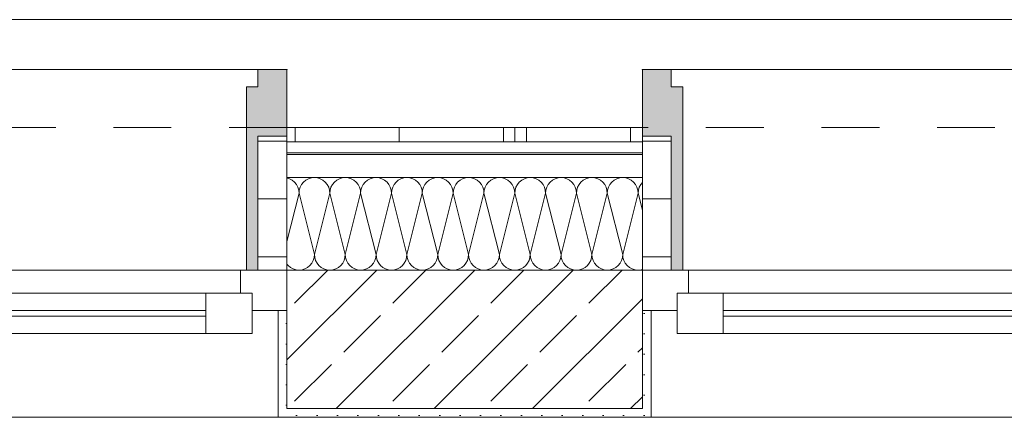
# Model space of a CAD drawing. Header units: metres. Extents: x -79 to 740, y -195 to 69.
# Tile 108 of 200: x 15.943 to 17.647, y 24.622 to 25.31. Entities that reach past the tile are written whole.
import ezdxf

# ---------------------------------------------------------------- set-up
doc = ezdxf.new("R2010")
doc.units = ezdxf.units.M
doc.header["$MEASUREMENT"] = 0
doc.linetypes.add('Strichlinie eng', pattern=[0.115, 0.075, -0.04])
doc.layers.add('70 Entwässerung_Regenwasser', color=7, linetype='Continuous')
doc.layers.add('Neubau_10 Wand außen', color=7, linetype='Continuous')
pattern_1 = [(45, (0, 0), (-0.01767767, 0.01767767), [0, -0.025])]
pattern_2 = [(0, (0, 0), (0, 0.1), [])]

# ---------------------------------------------------------------- blocks, each defined once
blk = doc.blocks.new('*X136')
at = {"layer": 'Neubau_10 Wand außen', "color": 8, "linetype": 'Continuous', "lineweight": 9}
for p, q in [((16.4102, 25.0349), (16.4057, 25.0362)), ((16.4148, 25.0324), (16.4102, 25.0349)), ((16.4189, 25.0291), (16.4148, 25.0324)), ((16.4222, 25.025), (16.4189, 25.0291)), ((16.4246, 25.0204), (16.4222, 25.025)), ((16.4312, 25.025), (16.4287, 25.0204)), ((16.4345, 25.0291), (16.4312, 25.025)), ((16.4385, 25.0324), (16.4345, 25.0291)), ((16.4431, 25.0349), (16.4385, 25.0324)), ((16.4481, 25.0364), (16.4431, 25.0349)), ((16.4533, 25.0369), (16.4481, 25.0364)), ((16.4585, 25.0364), (16.4533, 25.0369)), ((16.4635, 25.0349), (16.4585, 25.0364)), ((16.4681, 25.0324), (16.4635, 25.0349)), ((16.4722, 25.0291), (16.4681, 25.0324)), ((16.4755, 25.025), (16.4722, 25.0291)), ((16.478, 25.0204), (16.4755, 25.025)), ((16.4845, 25.025), (16.482, 25.0204)), ((16.4878, 25.0291), (16.4845, 25.025)), ((16.4919, 25.0324), (16.4878, 25.0291)), ((16.4965, 25.0349), (16.4919, 25.0324)), ((16.5015, 25.0364), (16.4965, 25.0349)), ((16.5067, 25.0369), (16.5015, 25.0364)), ((16.5119, 25.0364), (16.5067, 25.0369)), ((16.5169, 25.0349), (16.5119, 25.0364)), ((16.5215, 25.0324), (16.5169, 25.0349)), ((16.5255, 25.0291), (16.5215, 25.0324)), ((16.5288, 25.025), (16.5255, 25.0291)), ((16.5313, 25.0204), (16.5288, 25.025)), ((16.5378, 25.025), (16.5354, 25.0204)), ((16.5411, 25.0291), (16.5378, 25.025)), ((16.5452, 25.0324), (16.5411, 25.0291)), ((16.5498, 25.0349), (16.5452, 25.0324)), ((16.5548, 25.0364), (16.5498, 25.0349)), ((16.56, 25.0369), (16.5548, 25.0364)), ((16.5652, 25.0364), (16.56, 25.0369)), ((16.5702, 25.0349), (16.5652, 25.0364)), ((16.5748, 25.0324), (16.5702, 25.0349)), ((16.5789, 25.0291), (16.5748, 25.0324)), ((16.5822, 25.025), (16.5789, 25.0291)), ((16.5846, 25.0204), (16.5822, 25.025)), ((16.5912, 25.025), (16.5887, 25.0204)), ((16.5945, 25.0291), (16.5912, 25.025)), ((16.5985, 25.0324), (16.5945, 25.0291)), ((16.6031, 25.0349), (16.5985, 25.0324)), ((16.6081, 25.0364), (16.6031, 25.0349)), ((16.6133, 25.0369), (16.6081, 25.0364)), ((16.6185, 25.0364), (16.6133, 25.0369)), ((16.6235, 25.0349), (16.6185, 25.0364)), ((16.6281, 25.0324), (16.6235, 25.0349)), ((16.6322, 25.0291), (16.6281, 25.0324)), ((16.6355, 25.025), (16.6322, 25.0291)), ((16.638, 25.0204), (16.6355, 25.025)), ((16.6445, 25.025), (16.642, 25.0204)), ((16.6478, 25.0291), (16.6445, 25.025)), ((16.6519, 25.0324), (16.6478, 25.0291)), ((16.6565, 25.0349), (16.6519, 25.0324)), ((16.6615, 25.0364), (16.6565, 25.0349)), ((16.6667, 25.0369), (16.6615, 25.0364)), ((16.6719, 25.0364), (16.6667, 25.0369)), ((16.6769, 25.0349), (16.6719, 25.0364)), ((16.6815, 25.0324), (16.6769, 25.0349)), ((16.6855, 25.0291), (16.6815, 25.0324)), ((16.6888, 25.025), (16.6855, 25.0291)), ((16.6913, 25.0204), (16.6888, 25.025)), ((16.6978, 25.025), (16.6954, 25.0204)), ((16.7011, 25.0291), (16.6978, 25.025)), ((16.7052, 25.0324), (16.7011, 25.0291)), ((16.7098, 25.0349), (16.7052, 25.0324)), ((16.7148, 25.0364), (16.7098, 25.0349)), ((16.72, 25.0369), (16.7148, 25.0364)), ((16.7252, 25.0364), (16.72, 25.0369)), ((16.7302, 25.0349), (16.7252, 25.0364)), ((16.7348, 25.0324), (16.7302, 25.0349)), ((16.7389, 25.0291), (16.7348, 25.0324)), ((16.7422, 25.025), (16.7389, 25.0291)), ((16.7446, 25.0204), (16.7422, 25.025)), ((16.7512, 25.025), (16.7487, 25.0204)), ((16.7545, 25.0291), (16.7512, 25.025)), ((16.7585, 25.0324), (16.7545, 25.0291)), ((16.7631, 25.0349), (16.7585, 25.0324)), ((16.7681, 25.0364), (16.7631, 25.0349)), ((16.7733, 25.0369), (16.7681, 25.0364)), ((16.7785, 25.0364), (16.7733, 25.0369)), ((16.7835, 25.0349), (16.7785, 25.0364)), ((16.7881, 25.0324), (16.7835, 25.0349)), ((16.7922, 25.0291), (16.7881, 25.0324)), ((16.7955, 25.025), (16.7922, 25.0291)), ((16.798, 25.0204), (16.7955, 25.025)), ((16.8045, 25.025), (16.802, 25.0204)), ((16.8078, 25.0291), (16.8045, 25.025)), ((16.8119, 25.0324), (16.8078, 25.0291)), ((16.8165, 25.0349), (16.8119, 25.0324)), ((16.8215, 25.0364), (16.8165, 25.0349)), ((16.8267, 25.0369), (16.8215, 25.0364)), ((16.8319, 25.0364), (16.8267, 25.0369)), ((16.8369, 25.0349), (16.8319, 25.0364)), ((16.8415, 25.0324), (16.8369, 25.0349)), ((16.8455, 25.0291), (16.8415, 25.0324)), ((16.8488, 25.025), (16.8455, 25.0291)), ((16.8513, 25.0204), (16.8488, 25.025)), ((16.8578, 25.025), (16.8554, 25.0204)), ((16.8611, 25.0291), (16.8578, 25.025)), ((16.8652, 25.0324), (16.8611, 25.0291)), ((16.8698, 25.0349), (16.8652, 25.0324)), ((16.8748, 25.0364), (16.8698, 25.0349)), ((16.88, 25.0369), (16.8748, 25.0364)), ((16.8852, 25.0364), (16.88, 25.0369)), ((16.8902, 25.0349), (16.8852, 25.0364)), ((16.8948, 25.0324), (16.8902, 25.0349)), ((16.8989, 25.0291), (16.8948, 25.0324)), ((16.9022, 25.025), (16.8989, 25.0291)), ((16.9046, 25.0204), (16.9022, 25.025)), ((16.9112, 25.025), (16.9087, 25.0204)), ((16.9145, 25.0291), (16.9112, 25.025)), ((16.9185, 25.0324), (16.9145, 25.0291)), ((16.9231, 25.0349), (16.9185, 25.0324)), ((16.9281, 25.0364), (16.9231, 25.0349)), ((16.9333, 25.0369), (16.9281, 25.0364)), ((16.9385, 25.0364), (16.9333, 25.0369)), ((16.9435, 25.0349), (16.9385, 25.0364)), ((16.9481, 25.0324), (16.9435, 25.0349)), ((16.9522, 25.0291), (16.9481, 25.0324)), ((16.9555, 25.025), (16.9522, 25.0291)), ((16.958, 25.0204), (16.9555, 25.025)), ((16.9645, 25.025), (16.962, 25.0204)), ((16.9678, 25.0291), (16.9645, 25.025)), ((16.9719, 25.0324), (16.9678, 25.0291)), ((16.9765, 25.0349), (16.9719, 25.0324)), ((16.9815, 25.0364), (16.9765, 25.0349)), ((16.9867, 25.0369), (16.9815, 25.0364)), ((16.9919, 25.0364), (16.9867, 25.0369)), ((16.9969, 25.0349), (16.9919, 25.0364)), ((17.0015, 25.0324), (16.9969, 25.0349)), ((17.0055, 25.0291), (17.0015, 25.0324)), ((17.0088, 25.025), (17.0055, 25.0291)), ((17.0113, 25.0204), (17.0088, 25.025)), ((17.0178, 25.025), (17.0154, 25.0204)), ((17.0207, 25.0285), (17.0178, 25.025)), ((16.4267, 25.0102), (16.4057, 24.9264)), ((16.4262, 25.0154), (16.4246, 25.0204)), ((16.4267, 25.0102), (16.4262, 25.0154)), ((16.4272, 25.0154), (16.4267, 25.0102)), ((16.4267, 25.0102), (16.4533, 24.9036)), ((16.4287, 25.0204), (16.4272, 25.0154)), ((16.48, 25.0102), (16.4533, 24.9036)), ((16.4795, 25.0154), (16.478, 25.0204)), ((16.48, 25.0102), (16.4795, 25.0154)), ((16.4805, 25.0154), (16.48, 25.0102)), ((16.48, 25.0102), (16.5067, 24.9036)), ((16.482, 25.0204), (16.4805, 25.0154)), ((16.5333, 25.0102), (16.5067, 24.9036)), ((16.5328, 25.0154), (16.5313, 25.0204)), ((16.5333, 25.0102), (16.5328, 25.0154)), ((16.5338, 25.0154), (16.5333, 25.0102)), ((16.5333, 25.0102), (16.56, 24.9036)), ((16.5354, 25.0204), (16.5338, 25.0154)), ((16.5867, 25.0102), (16.56, 24.9036)), ((16.5862, 25.0154), (16.5846, 25.0204)), ((16.5867, 25.0102), (16.5862, 25.0154)), ((16.5872, 25.0154), (16.5867, 25.0102)), ((16.5867, 25.0102), (16.6133, 24.9036)), ((16.5887, 25.0204), (16.5872, 25.0154)), ((16.64, 25.0102), (16.6133, 24.9036)), ((16.6395, 25.0154), (16.638, 25.0204)), ((16.64, 25.0102), (16.6395, 25.0154)), ((16.6405, 25.0154), (16.64, 25.0102)), ((16.64, 25.0102), (16.6667, 24.9036)), ((16.642, 25.0204), (16.6405, 25.0154)), ((16.6933, 25.0102), (16.6667, 24.9036)), ((16.6928, 25.0154), (16.6913, 25.0204)), ((16.6933, 25.0102), (16.6928, 25.0154)), ((16.6938, 25.0154), (16.6933, 25.0102)), ((16.6933, 25.0102), (16.72, 24.9036)), ((16.6954, 25.0204), (16.6938, 25.0154)), ((16.7467, 25.0102), (16.72, 24.9036)), ((16.7462, 25.0154), (16.7446, 25.0204)), ((16.7467, 25.0102), (16.7462, 25.0154)), ((16.7472, 25.0154), (16.7467, 25.0102)), ((16.7467, 25.0102), (16.7733, 24.9036)), ((16.7487, 25.0204), (16.7472, 25.0154)), ((16.8, 25.0102), (16.7733, 24.9036)), ((16.7995, 25.0154), (16.798, 25.0204)), ((16.8, 25.0102), (16.7995, 25.0154)), ((16.8005, 25.0154), (16.8, 25.0102)), ((16.8, 25.0102), (16.8267, 24.9036)), ((16.802, 25.0204), (16.8005, 25.0154)), ((16.8533, 25.0102), (16.8267, 24.9036)), ((16.8528, 25.0154), (16.8513, 25.0204)), ((16.8533, 25.0102), (16.8528, 25.0154)), ((16.8538, 25.0154), (16.8533, 25.0102)), ((16.8533, 25.0102), (16.88, 24.9036)), ((16.8554, 25.0204), (16.8538, 25.0154)), ((16.9067, 25.0102), (16.88, 24.9036)), ((16.9062, 25.0154), (16.9046, 25.0204)), ((16.9067, 25.0102), (16.9062, 25.0154)), ((16.9072, 25.0154), (16.9067, 25.0102)), ((16.9067, 25.0102), (16.9333, 24.9036)), ((16.9087, 25.0204), (16.9072, 25.0154)), ((16.96, 25.0102), (16.9333, 24.9036)), ((16.9595, 25.0154), (16.958, 25.0204)), ((16.96, 25.0102), (16.9595, 25.0154)), ((16.9605, 25.0154), (16.96, 25.0102)), ((16.96, 25.0102), (16.9867, 24.9036)), ((16.962, 25.0204), (16.9605, 25.0154)), ((17.0133, 25.0102), (16.9867, 24.9036)), ((17.0128, 25.0154), (17.0113, 25.0204)), ((17.0133, 25.0102), (17.0128, 25.0154)), ((17.0138, 25.0154), (17.0133, 25.0102)), ((17.0133, 25.0102), (17.0207, 24.9808)), ((17.0154, 25.0204), (17.0138, 25.0154)), ((16.4455, 24.8847), (16.4488, 24.8888)), ((16.4488, 24.8888), (16.4513, 24.8934)), ((16.4513, 24.8934), (16.4528, 24.8984)), ((16.4528, 24.8984), (16.4533, 24.9036)), ((16.4533, 24.9036), (16.4538, 24.8984)), ((16.4538, 24.8984), (16.4554, 24.8934)), ((16.4554, 24.8934), (16.4578, 24.8888)), ((16.4578, 24.8888), (16.4611, 24.8847)), ((16.4989, 24.8847), (16.5022, 24.8888)), ((16.5022, 24.8888), (16.5046, 24.8934)), ((16.5046, 24.8934), (16.5062, 24.8984)), ((16.5062, 24.8984), (16.5067, 24.9036)), ((16.5067, 24.9036), (16.5072, 24.8984)), ((16.5072, 24.8984), (16.5087, 24.8934)), ((16.5087, 24.8934), (16.5112, 24.8888)), ((16.5112, 24.8888), (16.5145, 24.8847)), ((16.5522, 24.8847), (16.5555, 24.8888)), ((16.5555, 24.8888), (16.558, 24.8934)), ((16.558, 24.8934), (16.5595, 24.8984)), ((16.5595, 24.8984), (16.56, 24.9036)), ((16.56, 24.9036), (16.5605, 24.8984)), ((16.5605, 24.8984), (16.562, 24.8934)), ((16.562, 24.8934), (16.5645, 24.8888)), ((16.5645, 24.8888), (16.5678, 24.8847)), ((16.6055, 24.8847), (16.6088, 24.8888)), ((16.6088, 24.8888), (16.6113, 24.8934)), ((16.6113, 24.8934), (16.6128, 24.8984)), ((16.6128, 24.8984), (16.6133, 24.9036)), ((16.6133, 24.9036), (16.6138, 24.8984)), ((16.6138, 24.8984), (16.6154, 24.8934)), ((16.6154, 24.8934), (16.6178, 24.8888)), ((16.6178, 24.8888), (16.6211, 24.8847)), ((16.6589, 24.8847), (16.6622, 24.8888)), ((16.6622, 24.8888), (16.6646, 24.8934)), ((16.6646, 24.8934), (16.6662, 24.8984)), ((16.6662, 24.8984), (16.6667, 24.9036)), ((16.6667, 24.9036), (16.6672, 24.8984)), ((16.6672, 24.8984), (16.6687, 24.8934)), ((16.6687, 24.8934), (16.6712, 24.8888)), ((16.6712, 24.8888), (16.6745, 24.8847)), ((16.7122, 24.8847), (16.7155, 24.8888)), ((16.7155, 24.8888), (16.718, 24.8934)), ((16.718, 24.8934), (16.7195, 24.8984)), ((16.7195, 24.8984), (16.72, 24.9036)), ((16.72, 24.9036), (16.7205, 24.8984)), ((16.7205, 24.8984), (16.722, 24.8934)), ((16.722, 24.8934), (16.7245, 24.8888)), ((16.7245, 24.8888), (16.7278, 24.8847)), ((16.7655, 24.8847), (16.7688, 24.8888)), ((16.7688, 24.8888), (16.7713, 24.8934)), ((16.7713, 24.8934), (16.7728, 24.8984)), ((16.7728, 24.8984), (16.7733, 24.9036)), ((16.7733, 24.9036), (16.7738, 24.8984)), ((16.7738, 24.8984), (16.7754, 24.8934)), ((16.7754, 24.8934), (16.7778, 24.8888)), ((16.7778, 24.8888), (16.7811, 24.8847)), ((16.8189, 24.8847), (16.8222, 24.8888)), ((16.8222, 24.8888), (16.8246, 24.8934)), ((16.8246, 24.8934), (16.8262, 24.8984)), ((16.8262, 24.8984), (16.8267, 24.9036)), ((16.8267, 24.9036), (16.8272, 24.8984)), ((16.8272, 24.8984), (16.8287, 24.8934)), ((16.8287, 24.8934), (16.8312, 24.8888)), ((16.8312, 24.8888), (16.8345, 24.8847)), ((16.8722, 24.8847), (16.8755, 24.8888)), ((16.8755, 24.8888), (16.878, 24.8934)), ((16.878, 24.8934), (16.8795, 24.8984)), ((16.8795, 24.8984), (16.88, 24.9036)), ((16.88, 24.9036), (16.8805, 24.8984)), ((16.8805, 24.8984), (16.882, 24.8934)), ((16.882, 24.8934), (16.8845, 24.8888)), ((16.8845, 24.8888), (16.8878, 24.8847)), ((16.9255, 24.8847), (16.9288, 24.8888)), ((16.9288, 24.8888), (16.9313, 24.8934)), ((16.9313, 24.8934), (16.9328, 24.8984)), ((16.9328, 24.8984), (16.9333, 24.9036)), ((16.9333, 24.9036), (16.9338, 24.8984)), ((16.9338, 24.8984), (16.9354, 24.8934)), ((16.9354, 24.8934), (16.9378, 24.8888)), ((16.9378, 24.8888), (16.9411, 24.8847)), ((16.9789, 24.8847), (16.9822, 24.8888)), ((16.9822, 24.8888), (16.9846, 24.8934)), ((16.9846, 24.8934), (16.9862, 24.8984)), ((16.9862, 24.8984), (16.9867, 24.9036)), ((16.9867, 24.9036), (16.9872, 24.8984)), ((16.9872, 24.8984), (16.9887, 24.8934)), ((16.9887, 24.8934), (16.9912, 24.8888)), ((16.9912, 24.8888), (16.9945, 24.8847)), ((16.4057, 24.8873), (16.4078, 24.8847)), ((16.4078, 24.8847), (16.4119, 24.8814)), ((16.4119, 24.8814), (16.4165, 24.8789)), ((16.4165, 24.8789), (16.4215, 24.8774)), ((16.4215, 24.8774), (16.4267, 24.8769)), ((16.4267, 24.8769), (16.4319, 24.8774)), ((16.4319, 24.8774), (16.4369, 24.8789)), ((16.4369, 24.8789), (16.4415, 24.8814)), ((16.4415, 24.8814), (16.4455, 24.8847)), ((16.4611, 24.8847), (16.4652, 24.8814)), ((16.4652, 24.8814), (16.4698, 24.8789)), ((16.4698, 24.8789), (16.4748, 24.8774)), ((16.4748, 24.8774), (16.48, 24.8769)), ((16.48, 24.8769), (16.4852, 24.8774)), ((16.4852, 24.8774), (16.4902, 24.8789)), ((16.4902, 24.8789), (16.4948, 24.8814)), ((16.4948, 24.8814), (16.4989, 24.8847)), ((16.5145, 24.8847), (16.5185, 24.8814)), ((16.5185, 24.8814), (16.5231, 24.8789)), ((16.5231, 24.8789), (16.5281, 24.8774)), ((16.5281, 24.8774), (16.5333, 24.8769)), ((16.5333, 24.8769), (16.5385, 24.8774)), ((16.5385, 24.8774), (16.5435, 24.8789)), ((16.5435, 24.8789), (16.5481, 24.8814)), ((16.5481, 24.8814), (16.5522, 24.8847)), ((16.5678, 24.8847), (16.5719, 24.8814)), ((16.5719, 24.8814), (16.5765, 24.8789)), ((16.5765, 24.8789), (16.5815, 24.8774)), ((16.5815, 24.8774), (16.5867, 24.8769)), ((16.5867, 24.8769), (16.5919, 24.8774)), ((16.5919, 24.8774), (16.5969, 24.8789)), ((16.5969, 24.8789), (16.6015, 24.8814)), ((16.6015, 24.8814), (16.6055, 24.8847)), ((16.6211, 24.8847), (16.6252, 24.8814)), ((16.6252, 24.8814), (16.6298, 24.8789)), ((16.6298, 24.8789), (16.6348, 24.8774)), ((16.6348, 24.8774), (16.64, 24.8769)), ((16.64, 24.8769), (16.6452, 24.8774)), ((16.6452, 24.8774), (16.6502, 24.8789)), ((16.6502, 24.8789), (16.6548, 24.8814)), ((16.6548, 24.8814), (16.6589, 24.8847)), ((16.6745, 24.8847), (16.6785, 24.8814)), ((16.6785, 24.8814), (16.6831, 24.8789)), ((16.6831, 24.8789), (16.6881, 24.8774)), ((16.6881, 24.8774), (16.6933, 24.8769)), ((16.6933, 24.8769), (16.6985, 24.8774)), ((16.6985, 24.8774), (16.7035, 24.8789)), ((16.7035, 24.8789), (16.7081, 24.8814)), ((16.7081, 24.8814), (16.7122, 24.8847)), ((16.7278, 24.8847), (16.7319, 24.8814)), ((16.7319, 24.8814), (16.7365, 24.8789)), ((16.7365, 24.8789), (16.7415, 24.8774)), ((16.7415, 24.8774), (16.7467, 24.8769)), ((16.7467, 24.8769), (16.7519, 24.8774)), ((16.7519, 24.8774), (16.7569, 24.8789)), ((16.7569, 24.8789), (16.7615, 24.8814)), ((16.7615, 24.8814), (16.7655, 24.8847)), ((16.7811, 24.8847), (16.7852, 24.8814)), ((16.7852, 24.8814), (16.7898, 24.8789)), ((16.7898, 24.8789), (16.7948, 24.8774)), ((16.7948, 24.8774), (16.8, 24.8769)), ((16.8, 24.8769), (16.8052, 24.8774)), ((16.8052, 24.8774), (16.8102, 24.8789)), ((16.8102, 24.8789), (16.8148, 24.8814)), ((16.8148, 24.8814), (16.8189, 24.8847)), ((16.8345, 24.8847), (16.8385, 24.8814)), ((16.8385, 24.8814), (16.8431, 24.8789)), ((16.8431, 24.8789), (16.8481, 24.8774)), ((16.8481, 24.8774), (16.8533, 24.8769)), ((16.8533, 24.8769), (16.8585, 24.8774)), ((16.8585, 24.8774), (16.8635, 24.8789)), ((16.8635, 24.8789), (16.8681, 24.8814)), ((16.8681, 24.8814), (16.8722, 24.8847)), ((16.8878, 24.8847), (16.8919, 24.8814)), ((16.8919, 24.8814), (16.8965, 24.8789)), ((16.8965, 24.8789), (16.9015, 24.8774)), ((16.9015, 24.8774), (16.9067, 24.8769)), ((16.9067, 24.8769), (16.9119, 24.8774)), ((16.9119, 24.8774), (16.9169, 24.8789)), ((16.9169, 24.8789), (16.9215, 24.8814)), ((16.9215, 24.8814), (16.9255, 24.8847)), ((16.9411, 24.8847), (16.9452, 24.8814)), ((16.9452, 24.8814), (16.9498, 24.8789)), ((16.9498, 24.8789), (16.9548, 24.8774)), ((16.9548, 24.8774), (16.96, 24.8769)), ((16.96, 24.8769), (16.9652, 24.8774)), ((16.9652, 24.8774), (16.9702, 24.8789)), ((16.9702, 24.8789), (16.9748, 24.8814)), ((16.9748, 24.8814), (16.9789, 24.8847)), ((16.9945, 24.8847), (16.9985, 24.8814)), ((16.9985, 24.8814), (17.0031, 24.8789)), ((17.0031, 24.8789), (17.0081, 24.8774)), ((17.0081, 24.8774), (17.0133, 24.8769)), ((17.0133, 24.8769), (17.0185, 24.8774)), ((17.0185, 24.8774), (17.0207, 24.8781))]:
    blk.add_line(p, q, dxfattribs=at)
blk = doc.blocks.new('1-Flügelfenster 27_5')
at = {"layer": 'Neubau_10 Wand außen', "linetype": 'Continuous', "lineweight": 13}
for points in [[(-0.505, -0.387), (-0.505, -0.417), (-0.455, -0.417), (-0.455, -0.387), (-0.435, -0.387), (-0.435, -0.07), (-0.455, -0.07), (-0.455, -0.302), (-0.505, -0.302)], [(0.505, -0.387), (0.505, -0.302), (0.455, -0.302), (0.455, -0.07), (0.435, -0.07), (0.435, -0.387), (0.455, -0.387), (0.455, -0.417), (0.505, -0.417)]]:
    blk.add_hatch(color=9, dxfattribs=at).paths.add_polyline_path(points)
h = blk.add_hatch(dxfattribs=at)
h.set_pattern_fill('Holz_Schalung_liegend_10_5B', color=9, style=0, pattern_type=2)
h.set_pattern_definition(pattern_2)
h.paths.add_polyline_path([(-0.505, -0.07), (-0.505, -0.302), (-0.455, -0.302), (-0.455, -0.07)])
h = blk.add_hatch(dxfattribs=at)
h.set_pattern_fill('Holz_Schalung_liegend_10_5B', color=9, style=0, pattern_type=2)
h.set_pattern_definition(pattern_2)
h.paths.add_polyline_path([(0.505, -0.07), (0.455, -0.07), (0.455, -0.302), (0.505, -0.302)])
at = {"layer": 'Neubau_10 Wand außen', "color": 7, "linetype": 'Continuous', "lineweight": 13}
for p, q in [((-0.505, 0.185), (-0.49, 0.185)), ((-0.49, 0), (-0.49, 0.185)), ((0.505, 0.185), (0.49, 0.185)), ((0.49, 0), (0.49, 0.185)), ((-0.505, -0.07), (-0.505, 0)), ((-0.505, -0.07), (-0.505, 0)), ((0.505, -0.07), (0.505, 0)), ((0.505, -0.07), (0.505, 0)), ((-0.505, -0.23), (-0.505, -0.07)), ((0.505, -0.23), (0.505, -0.07)), ((-0.505, -0.27), (-0.505, -0.23)), ((0.505, -0.27), (0.505, -0.23)), ((-0.505, -0.292), (-0.505, -0.27)), ((0.505, -0.292), (0.505, -0.27)), ((-0.505, -0.317), (-0.505, -0.292)), ((0.505, -0.317), (0.505, -0.292))]:
    blk.add_line(p, q, dxfattribs=at)
at = {"layer": 'Neubau_10 Wand außen', "color": 7, "linetype": 'Continuous', "lineweight": 9}
for p, q in [((-0.49, 0.185), (0.49, 0.185)), ((-0.445, -0.03), (-0.445, 0.04)), ((-0.445, 0.04), (-0.365, 0.04)), ((-0.365, 0.04), (0.365, 0.04)), ((-0.365, 0.04), (-0.365, -0.03)), ((0.365, -0.03), (0.365, 0.04)), ((0.365, 0.04), (0.445, 0.04)), ((0.445, 0.04), (0.445, -0.03)), ((-0.505, 0), (-0.445, 0)), ((-0.445, 0), (-0.445, -0.03)), ((0.445, -0.03), (0.445, 0)), ((0.445, 0), (0.505, 0)), ((-0.445, -0.03), (-0.425, -0.03)), ((-0.365, -0.03), (-0.445, -0.03)), ((-0.425, -0.03), (-0.425, -0.07)), ((0.365, -0.03), (-0.365, -0.03)), ((0.445, -0.03), (0.365, -0.03)), ((0.425, -0.07), (0.425, -0.03)), ((0.425, -0.03), (0.445, -0.03)), ((-0.425, -0.07), (-0.505, -0.07)), ((-0.455, -0.302), (-0.455, -0.07)), ((-0.455, -0.07), (-0.435, -0.07)), ((-0.435, -0.07), (-0.435, -0.387)), ((0.425, -0.07), (-0.425, -0.07)), ((0.505, -0.07), (0.425, -0.07)), ((0.455, -0.07), (0.435, -0.07)), ((0.435, -0.07), (0.435, -0.387)), ((0.455, -0.302), (0.455, -0.07)), ((-0.505, -0.387), (-0.505, -0.302)), ((-0.505, -0.302), (-0.455, -0.302)), ((0.505, -0.302), (0.455, -0.302)), ((0.505, -0.387), (0.505, -0.302)), ((-0.505, -0.417), (-0.505, -0.387)), ((-0.435, -0.387), (-0.455, -0.387)), ((-0.455, -0.387), (-0.455, -0.417)), ((0.435, -0.387), (0.455, -0.387)), ((0.455, -0.387), (0.455, -0.417)), ((0.505, -0.417), (0.505, -0.387)), ((-0.455, -0.417), (-0.505, -0.417)), ((-0.505, -0.417), (0.505, -0.417)), ((0.455, -0.417), (0.505, -0.417))]:
    blk.add_line(p, q, dxfattribs=at)
at = {"layer": 'Neubau_10 Wand außen', "color": 9, "linetype": 'Continuous', "lineweight": 13}
for p, q in [((-0.365, 0.01), (0.365, 0.01)), ((0.365, 0), (-0.365, 0))]:
    blk.add_line(p, q, dxfattribs=at)
at = {"layer": 'Neubau_10 Wand außen', "color": 7, "linetype": 'Strichlinie eng', "lineweight": 9}
blk.add_line((-0.505, -0.317), (0.505, -0.317), dxfattribs=at)
at = {"layer": 'Neubau_10 Wand außen', "color": 7, "linetype": 'Continuous', "lineweight": 9, "flags": 128}
for points in [[(-0.505, -0.07), (-0.455, -0.07), (-0.455, -0.302), (-0.505, -0.302)], [(0.505, -0.07), (0.455, -0.07), (0.455, -0.302), (0.505, -0.302)]]:
    blk.add_lwpolyline(points, close=True, dxfattribs=at)
at = {"layer": 'Neubau_10 Wand außen', "color": 7, "linetype": 'Continuous', "lineweight": 9}
for p in [(-0.505, -0.417), (0.505, -0.417)]:
    blk.add_point(p, dxfattribs=at)

msp = doc.modelspace()

# ---------------------------------------------------------------- hatches: boundary and pattern name
at = {"layer": 'Neubau_10 Wand außen', "linetype": 'Continuous', "lineweight": 0, "true_color": 0x000000}
h = msp.add_hatch(dxfattribs=at)
h.set_pattern_fill('Metall_Zinkblech_0001', color=18, style=0, pattern_type=2)
h.set_pattern_definition([(90, (0.02, 0), (-0.4, 0), []), (90, (0, 0), (-0.4, 0), []), (90, (-0.02, 0), (-0.4, 0), []), (90, (0.2, 1), (-0.2, 0), [])])
h.paths.add_polyline_path([(16.4057, 25.1239), (16.4057, 25.0989), (17.0207, 25.0989), (17.0207, 25.1239)])
h = msp.add_hatch(dxfattribs=at)
h.set_pattern_fill('Holzwerkstoff_Sperrholz__D2', color=18, style=0, pattern_type=2)
h.set_pattern_definition([(0, (0, 0), (0, 0.03), [])])
h.paths.add_polyline_path([(16.4057, 25.0989), (16.4057, 25.0769), (17.0207, 25.0769), (17.0207, 25.0989)])
h = msp.add_hatch(dxfattribs=at)
h.set_pattern_fill('Beton_Stahlbeton_0001', color=18, style=0, pattern_type=2)
h.set_pattern_definition([(45, (0, 0), (-0.0848528, 0.0848528), []), (45, (-0.04243, 0.04243), (-0.0848528, 0.0848528), [0.09, -0.03])])
h.paths.add_polyline_path([(16.4057, 24.8069), (16.4057, 24.6369), (17.0207, 24.6369), (17.0207, 24.8069), (17.0207, 24.8769), (16.4057, 24.8769)])
h = msp.add_hatch(dxfattribs=at)
h.set_pattern_fill('Gips_0001', color=18, style=0, pattern_type=2)
h.set_pattern_definition(pattern_1)
h.paths.add_polyline_path([(16.4057, 24.6219), (16.4057, 24.6369), (16.4057, 24.8069), (16.3907, 24.8069), (16.3907, 24.6219)])
h = msp.add_hatch(dxfattribs=at)
h.set_pattern_fill('Gips_0001', color=18, style=0, pattern_type=2)
h.set_pattern_definition(pattern_1)
h.paths.add_polyline_path([(17.0357, 24.6219), (17.0357, 24.8069), (17.0207, 24.8069), (17.0207, 24.6369), (17.0207, 24.6219)])
h = msp.add_hatch(dxfattribs=at)
h.set_pattern_fill('Gips_0001', color=18, style=0, pattern_type=2)
h.set_pattern_definition(pattern_1)
h.paths.add_polyline_path([(16.4057, 24.6369), (16.4057, 24.6219), (17.0207, 24.6219), (17.0207, 24.6369)])

# ---------------------------------------------------------------- linework, layer by layer
at = {"layer": '70 Entwässerung_Regenwasser', "color": 140, "linetype": 'Continuous', "lineweight": 18, "true_color": 0x00a8ff}
msp.add_line((5.9393, 25.3105), (18.6183, 25.3105), dxfattribs=at)
at = {"layer": 'Neubau_10 Wand außen', "color": 7, "linetype": 'Continuous', "lineweight": 13}
for p, q in [((16.4057, 25.1239), (16.4057, 25.0989)), ((17.0207, 25.1239), (17.0207, 25.0989)), ((17.0207, 25.0989), (16.4057, 25.0989)), ((16.4057, 25.0989), (16.4057, 25.0769)), ((17.0207, 25.0989), (17.0207, 25.0769)), ((17.0207, 25.0769), (16.4057, 25.0769)), ((16.4057, 25.0769), (16.4057, 25.0369)), ((17.0207, 25.0769), (17.0207, 25.0369)), ((17.0207, 25.0369), (16.4057, 25.0369)), ((16.4057, 25.0369), (16.4057, 24.8769)), ((17.0207, 25.0369), (17.0207, 24.8769)), ((17.0207, 24.8769), (16.4057, 24.8769)), ((16.4057, 24.8769), (16.4057, 24.8069)), ((17.0207, 24.8769), (17.0207, 24.8069)), ((16.3907, 24.8069), (16.3907, 24.6219)), ((16.4057, 24.8069), (16.3907, 24.8069)), ((16.4057, 24.6369), (16.4057, 24.8069)), ((17.0207, 24.8069), (17.0357, 24.8069)), ((17.0207, 24.6369), (17.0207, 24.8069)), ((17.0357, 24.8069), (17.0357, 24.6219)), ((16.4057, 24.6369), (17.0207, 24.6369)), ((16.4057, 24.6219), (16.3907, 24.6219)), ((17.0207, 24.6219), (17.0357, 24.6219))]:
    msp.add_line(p, q, dxfattribs=at)
at = {"layer": 'Neubau_10 Wand außen', "color": 7, "linetype": 'Continuous', "lineweight": 13, "flags": 128}
for points in [[(17.0207, 25.1239), (16.4057, 25.1239)], [(16.4057, 24.6219), (17.0207, 24.6219)]]:
    msp.add_lwpolyline(points, dxfattribs=at)

# ---------------------------------------------------------------- block references
at = {"layer": 'Neubau_10 Wand außen', "color": 7, "linetype": 'Continuous', "lineweight": 9, "rotation": 180}
for p in [(15.9007, 24.8069), (17.5257, 24.8069)]:
    msp.add_blockref('1-Flügelfenster 27_5', p, dxfattribs=at)
at = {"layer": 'Neubau_10 Wand außen', "color": 7, "lineweight": 9}
msp.add_blockref('*X136', (0, 0), dxfattribs=at)

doc.saveas('drawing.dxf')
